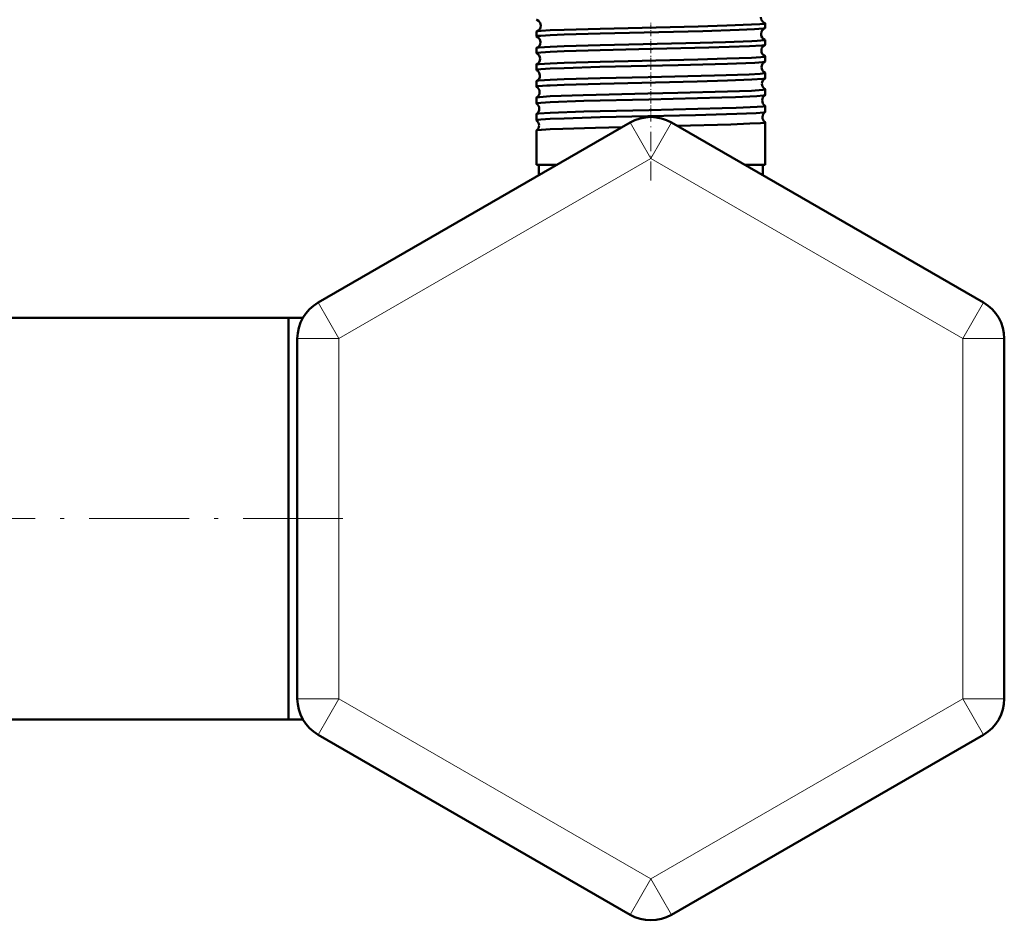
# Model space of a CAD drawing. Extents: x -1358 to 1757, y -1616 to 699.
# Tile 48 of 96: x -647 to -529, y -309 to -201. Entities that reach past the tile are written whole.
import ezdxf

# ---------------------------------------------------------------- set-up
doc = ezdxf.new("R2010")
doc.units = 0
doc.linetypes.add('DASHDOT', pattern=[18.5, 12, -3, 0.5, -3])

msp = doc.modelspace()

# ---------------------------------------------------------------- linework, layer by layer
at = {"color": 7, "linetype": 'DASHDOT', "lineweight": 18, "ltscale": 0.043184}
msp.add_line((-571.55, -202.59), (-571.55, -200.87), dxfattribs=at)
at = {"color": 7, "lineweight": 50}
for p, q in [((-557.79, -201.6), (-557.79, -201.04)), ((-585.31, -202.61), (-585.31, -202.03)), ((-557.79, -203.62), (-557.79, -203.02)), ((-585.31, -204.62), (-585.31, -204.02)), ((-557.79, -205.63), (-557.79, -205.01)), ((-585.31, -206.64), (-585.31, -206)), ((-557.79, -207.65), (-557.79, -207)), ((-585.31, -208.66), (-585.31, -207.99)), ((-557.79, -209.67), (-557.79, -208.98)), ((-585.31, -210.68), (-585.31, -209.97)), ((-557.79, -211.69), (-557.79, -210.96)), ((-574.05, -212.97), (-611.55, -234.62)), ((-585.31, -212.7), (-585.31, -211.95)), ((-569.05, -212.97), (-531.55, -234.62)), ((-557.79, -218.05), (-557.79, -212.94)), ((-585.31, -218.05), (-585.31, -213.93)), ((-583.63, -218.05), (-585.31, -218.05)), ((-582.85, -218.05), (-585, -218.05)), ((-585, -219.29), (-585, -218.05)), ((-582.85, -218.05), (-583.63, -218.05)), ((-557.79, -218.05), (-560.25, -218.05)), ((-558.1, -218.05), (-560.25, -218.05)), ((-558.1, -219.29), (-558.1, -218.05)), ((-615.1, -236.45), (-660.1, -236.45)), ((-615.1, -236.45), (-615.1, -245.34)), ((-615.1, -236.45), (-615.1, -260.6)), ((-613.38, -236.45), (-615.1, -236.45)), ((-614.05, -282.25), (-614.05, -238.95)), ((-529.05, -238.95), (-529.05, -282.25)), ((-615.1, -245.34), (-615.1, -284.75)), ((-615.1, -260.6), (-615.1, -284.75)), ((-615.1, -284.75), (-660.1, -284.75)), ((-613.38, -284.75), (-615.1, -284.75)), ((-613.38, -284.75), (-615.1, -284.75)), ((-574.05, -308.23), (-611.55, -286.58)), ((-531.55, -286.58), (-569.05, -308.23))]:
    msp.add_line(p, q, dxfattribs=at)
at = {"color": 7, "linetype": 'DASHDOT', "lineweight": 18, "ltscale": 0.043773}
msp.add_line((-571.55, -204.61), (-571.55, -202.86), dxfattribs=at)
at = {"color": 7, "linetype": 'DASHDOT', "lineweight": 18, "ltscale": 0.044538}
msp.add_line((-571.55, -206.63), (-571.55, -204.85), dxfattribs=at)
at = {"color": 7, "linetype": 'DASHDOT', "lineweight": 18, "ltscale": 0.045451}
msp.add_line((-571.55, -208.65), (-571.55, -206.83), dxfattribs=at)
at = {"color": 7, "linetype": 'DASHDOT', "lineweight": 18, "ltscale": 0.046515}
msp.add_line((-571.55, -210.67), (-571.55, -208.81), dxfattribs=at)
at = {"color": 7, "linetype": 'DASHDOT', "lineweight": 18, "ltscale": 0.047738}
msp.add_line((-571.55, -212.7), (-571.55, -210.79), dxfattribs=at)
at = {"color": 7, "lineweight": 18}
for p, q in [((-571.55, -217.3), (-574.05, -212.97)), ((-571.55, -217.3), (-569.05, -212.97)), ((-571.55, -217.3), (-609.05, -238.95)), ((-571.55, -217.3), (-534.05, -238.95)), ((-609.05, -238.95), (-611.55, -234.62)), ((-534.05, -238.95), (-531.55, -234.62)), ((-609.05, -238.95), (-614.05, -238.95)), ((-609.05, -282.25), (-609.05, -238.95)), ((-534.05, -238.95), (-534.05, -282.25)), ((-534.05, -238.95), (-529.05, -238.95)), ((-609.05, -282.25), (-614.05, -282.25)), ((-609.05, -282.25), (-611.55, -286.58)), ((-571.55, -303.9), (-609.05, -282.25)), ((-534.05, -282.25), (-571.55, -303.9)), ((-534.05, -282.25), (-531.55, -286.58)), ((-534.05, -282.25), (-529.05, -282.25)), ((-571.55, -303.9), (-574.05, -308.23)), ((-571.55, -303.9), (-569.05, -308.23))]:
    msp.add_line(p, q, dxfattribs=at)
at = {"color": 7, "linetype": 'DASHDOT', "lineweight": 18, "ltscale": 0.190924}
msp.add_line((-571.55, -219.93), (-571.55, -212.29), dxfattribs=at)
at = {"color": 7, "linetype": 'DASHDOT', "lineweight": 18}
msp.add_line((-608.56, -260.6), (-666.47, -260.6), dxfattribs=at)
at = {"color": 7, "lineweight": 50}
for points in [[(-585.27, -200.62), (-585.06, -200.74), (-584.86, -200.98), (-584.78, -201.3)], [(-583.63, -201.87), (-581.97, -201.8), (-577.64, -201.68), (-565.86, -201.4), (-562.43, -201.3), (-559.46, -201.19), (-558.43, -201.13), (-557.96, -201.08), (-557.83, -201.06), (-557.8, -201.05), (-557.8, -201.04), (-557.79, -201.04), (-557.79, -201.04)], [(-558.34, -200.29), (-558.29, -200.57), (-558.1, -200.85), (-557.86, -201), (-557.84, -201.01)], [(-557.79, -201.04), (-557.79, -201.03), (-557.8, -201.03), (-557.81, -201.02), (-557.84, -201.01)], [(-585.27, -202.01), (-585.16, -201.98), (-584.74, -201.94), (-583.63, -201.87)], [(-583.63, -202.45), (-581.97, -202.38), (-577.64, -202.25), (-565.3, -201.96), (-560.94, -201.82), (-559.1, -201.74), (-558.05, -201.67), (-557.82, -201.63)], [(-585.31, -202.61), (-585.31, -202.61), (-585.31, -202.6), (-585.3, -202.6), (-585.29, -202.59), (-585.11, -202.55), (-584.77, -202.52), (-583.63, -202.45)], [(-583.63, -203.86), (-581.97, -203.79), (-577.64, -203.67), (-565.6, -203.38), (-562.58, -203.3), (-559.41, -203.18), (-558.75, -203.14), (-557.9, -203.06), (-557.83, -203.05), (-557.8, -203.04), (-557.8, -203.03), (-557.79, -203.03), (-557.79, -203.02)], [(-585.31, -204.62), (-585.31, -204.62), (-585.31, -204.62), (-585.3, -204.61), (-585.29, -204.61), (-585.11, -204.57), (-584.77, -204.53), (-583.63, -204.46)], [(-585.28, -204), (-585.22, -203.98), (-585, -203.95), (-583.63, -203.86)], [(-583.63, -204.46), (-581.96, -204.39), (-577.63, -204.27), (-572.98, -204.15), (-564.57, -203.95), (-559.69, -203.79), (-558.19, -203.69), (-557.89, -203.65), (-557.82, -203.63)], [(-585.29, -205.99), (-585.23, -205.97), (-585.02, -205.94), (-583.63, -205.85)], [(-583.63, -205.85), (-581.97, -205.78), (-577.65, -205.65), (-565.9, -205.37), (-562.4, -205.28), (-559.45, -205.17), (-558.34, -205.1), (-558, -205.07), (-557.82, -205.03), (-557.8, -205.02), (-557.79, -205.01), (-557.79, -205.01)], [(-583.63, -206.48), (-581.97, -206.41), (-577.66, -206.28), (-568.27, -206.06), (-562.35, -205.9), (-559.03, -205.77), (-558.09, -205.7), (-557.87, -205.66), (-557.81, -205.65)], [(-585.31, -206.64), (-585.31, -206.64), (-585.31, -206.63), (-585.3, -206.63), (-585.29, -206.62), (-585.11, -206.58), (-584.77, -206.55), (-583.63, -206.48)], [(-583.63, -207.83), (-581.97, -207.76), (-577.64, -207.64), (-571.87, -207.5), (-563.89, -207.31), (-559.72, -207.17), (-558.4, -207.09), (-557.86, -207.03), (-557.81, -207.01), (-557.8, -207.01), (-557.79, -207), (-557.79, -207), (-557.79, -207)], [(-585.3, -207.97), (-585.24, -207.96), (-585.03, -207.93), (-583.63, -207.83)], [(-583.63, -208.5), (-581.97, -208.43), (-577.65, -208.3), (-565.98, -208.02), (-562.33, -207.92), (-559.42, -207.81), (-558.08, -207.71), (-557.86, -207.68), (-557.81, -207.66)], [(-585.31, -208.66), (-585.31, -208.66), (-585.31, -208.65), (-585.3, -208.65), (-585.28, -208.64), (-585.08, -208.6), (-584.06, -208.52), (-583.63, -208.5)], [(-583.63, -209.81), (-579.68, -209.67), (-571.92, -209.48), (-568.3, -209.4), (-562.32, -209.24), (-559.44, -209.14), (-558.08, -209.04), (-557.83, -209), (-557.8, -208.99), (-557.79, -208.98), (-557.79, -208.98)], [(-585.31, -210.68), (-585.31, -210.68), (-585.31, -210.67), (-585.3, -210.67), (-585.29, -210.66), (-585.11, -210.62), (-584.77, -210.59), (-583.63, -210.52)], [(-585.3, -209.96), (-585.24, -209.94), (-584.95, -209.9), (-583.63, -209.81)], [(-583.63, -210.52), (-579.62, -210.37), (-571.79, -210.18), (-563.02, -209.96), (-561.36, -209.9), (-558.79, -209.79), (-558.06, -209.73), (-557.85, -209.7), (-557.8, -209.68)], [(-585.3, -211.94), (-585.26, -211.92), (-585.05, -211.89), (-583.63, -211.79)], [(-583.63, -211.79), (-579.62, -211.65), (-571.73, -211.46), (-562.97, -211.24), (-561.3, -211.19), (-558.77, -211.08), (-558.05, -211.02), (-557.82, -210.98), (-557.8, -210.97), (-557.8, -210.97), (-557.79, -210.96), (-557.79, -210.96)], [(-583.63, -212.54), (-581.97, -212.47), (-577.64, -212.34), (-566.19, -212.07), (-561.19, -211.92), (-558.9, -211.82), (-557.97, -211.74), (-557.83, -211.71), (-557.8, -211.7)], [(-585.31, -212.7), (-585.31, -212.7), (-585.31, -212.69), (-585.3, -212.69), (-585.29, -212.68), (-585.11, -212.65), (-584.77, -212.61), (-583.63, -212.54)], [(-568.38, -213.36), (-561.91, -213.19), (-559.64, -213.1), (-558.36, -213.03), (-557.98, -212.99), (-557.81, -212.96), (-557.8, -212.95), (-557.79, -212.94), (-557.79, -212.94), (-557.79, -212.94)], [(-585.3, -213.92), (-585.29, -213.91), (-585.26, -213.9), (-584.71, -213.83), (-583.63, -213.77)], [(-583.63, -213.77), (-582.11, -213.71), (-578.18, -213.59), (-574.99, -213.51)]]:
    msp.add_lwpolyline(points, dxfattribs=at)
for centre, radius, start, end in [((-585.27, -200.57), 0.0497, 212.9899, 266.6499), ((-585.27, -202.06), 0.0493, 93.3331, 146.7017), ((-585.51, -201.32), 0.729, 289.2688, 1.4683), ((-557.57, -202.31), 0.73, 110.3281, 178.5801), ((-557.57, -202.32), 0.731, 177.8517, 249.6683), ((-557.83, -201.58), 0.0422, 274.9295, 329.9298), ((-585.28, -202.59), 0.0364, 207.3485, 263.4271), ((-585.55, -203.31), 0.731, 0.7039, 68.5498), ((-585.55, -203.32), 0.732, 291.4346, 1.3578), ((-557.83, -203.05), 0.0417, 30.3285, 85.2101), ((-585.28, -204.03), 0.0356, 96.4952, 152.54), ((-585.28, -204.61), 0.0283, 202.5325, 259.8668), ((-585.59, -205.31), 0.733, 0.7791, 66.0891), ((-557.53, -204.31), 0.732, 112.6305, 178.5159), ((-557.53, -204.32), 0.733, 177.9135, 247.3864), ((-557.82, -203.6), 0.0319, 278.2831, 335.12), ((-585.59, -205.32), 0.734, 293.882, 1.2991), ((-557.5, -206.31), 0.734, 115.2193, 178.4369), ((-557.82, -205.02), 0.0312, 24.9467, 81.7694), ((-557.82, -205.62), 0.0253, 282.0505, 339.617), ((-585.29, -206.02), 0.0275, 100.1025, 157.4393), ((-585.29, -206.63), 0.0228, 198.2364, 255.9713), ((-585.62, -207.31), 0.735, 0.8409, 63.4363), ((-557.5, -206.32), 0.735, 177.9935, 244.8014), ((-557.81, -207.01), 0.0246, 20.4216, 77.9906), ((-585.29, -208), 0.0223, 103.9259, 161.4897), ((-585.62, -207.32), 0.735, 296.5402, 1.2418), ((-557.46, -208.31), 0.735, 117.9529, 178.3925), ((-557.46, -208.32), 0.736, 178.0437, 242.0634), ((-557.81, -207.64), 0.0209, 286.0976, 343.4988), ((-585.29, -208.65), 0.0192, 194.8125, 251.7203), ((-585.66, -209.31), 0.736, 0.8882, 60.6145), ((-585.66, -209.32), 0.736, 299.3516, 1.2089), ((-557.81, -208.99), 0.0202, 16.6342, 73.9397), ((-585.29, -209.98), 0.0186, 108.1404, 164.9916), ((-585.29, -210.67), 0.0165, 191.9035, 247.4548), ((-585.7, -211.31), 0.737, 0.9273, 57.6413), ((-557.43, -210.31), 0.737, 120.8491, 178.3603), ((-557.42, -210.32), 0.737, 178.0896, 239.1594), ((-557.81, -209.66), 0.0177, 290.3516, 346.673), ((-585.7, -211.32), 0.738, 302.3238, 1.1689), ((-557.39, -212.31), 0.738, 123.884, 178.3248), ((-557.81, -210.96), 0.0171, 13.4077, 69.6971), ((-557.81, -211.69), 0.0154, 294.8823, 349.4667), ((-585.3, -211.95), 0.0158, 112.5136, 168.073), ((-585.3, -212.7), 0.0145, 189.3133, 242.8736), ((-585.73, -213.31), 0.738, 0.9482, 54.5414), ((-571.55, -217.3), 5, 60, 120), ((-557.39, -212.32), 0.738, 178.1124, 236.129), ((-557.81, -212.94), 0.0148, 10.6799, 65.3769), ((-585.3, -213.93), 0.0138, 117.0359, 170.5143), ((-585.73, -213.32), 0.738, 305.4326, 1.1357), ((-609.05, -238.95), 5, 120, 180), ((-534.05, -238.95), 5, 0, 60), ((-609.05, -282.25), 5, 180, 240), ((-534.05, -282.25), 5, 300, 360), ((-571.55, -303.9), 5, 240, 300)]:
    msp.add_arc(centre, radius, start, end, dxfattribs=at)

doc.saveas('drawing.dxf')
